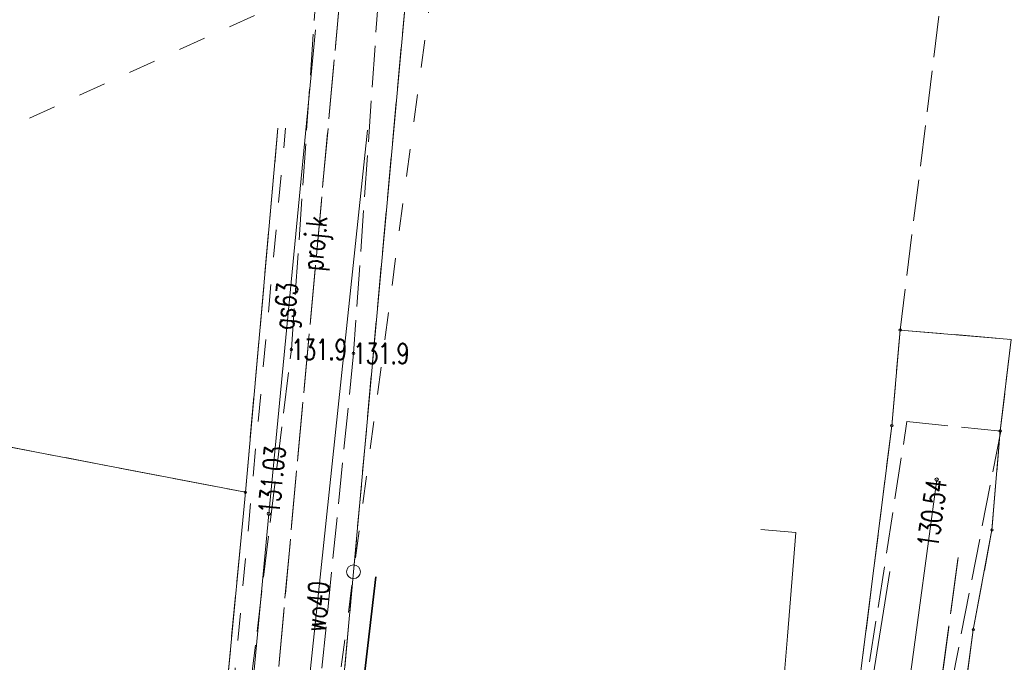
# Model space of a CAD drawing. Header units: metres. Extents: x 7471162 to 7473271, y 5962027 to 5964034.
# Tile 60 of 75: x 7472080 to 7472116, y 5963904 to 5963927. Entities that reach past the tile are written whole.
import ezdxf
from ezdxf.enums import TextEntityAlignment as Align

# ---------------------------------------------------------------- set-up
doc = ezdxf.new("R2010")
doc.units = ezdxf.units.M
doc.header["$MEASUREMENT"] = 0
for name, pattern in [('2_KTJZ01', [2, 1.5, -0.5]), ('2_KTOK05_01', [7.5, 7.5]), ('4_1', [0]), ('4_SUPB_P_01', [2.5, 2, -0.5]), ('4_SUPE04', [2, 1, -1]), ('4_SUPE_01', [0]), ('4_SUPG_01', [0]), ('4_SUPK_P_01', [2.5, 2, -0.5]), ('4_SUPT01', [2, 1, -1]), ('4_SUPT_01', [0]), ('4_SUPW_01', [0]), ('GDE', [0]), ('GUK', [2, 1.5, -0.5])]:
    doc.linetypes.add(name, pattern=pattern)
doc.layers.get('0').update_dxf_attribs({"color": 250, "linetype": 'CONTINUOUS', "lineweight": 100})
for name, color, linetype, lineweight in [('Dzialki', 7, 'GDE', 18), ('Kontury', 90, 'GUK', 18), ('KTJZ_L_0', 7, '2_KTJZ01', 18), ('KTOK_L_4', 7, '2_KTOK05_01', 35), ('Punkty', 7, 'CONTINUOUS', 18), ('RTPW_T_0', 7, 'CONTINUOUS', 15), ('SUPE_L_3', 1, '4_SUPE_01', 18), ('SUPG_E_T_2', 7, 'CONTINUOUS', 15), ('SUPG_L_2', 52, '4_SUPG_01', 18), ('SUPP_E_T_4', 34, 'CONTINUOUS', 15), ('SUPP_L_4', 34, '4_SUPK_P_01', 18), ('SUPT_L_0', 30, '4_SUPT_01', 18), ('SUPW_E_T_0', 5, 'CONTINUOUS', 15), ('SUPW_L_0', 5, '4_SUPW_01', 18), ('SUTG_T_0', 52, 'CONTINUOUS', 18)]:
    doc.layers.add(name, color=color, linetype=linetype, lineweight=lineweight)
doc.styles.get("Standard").update_dxf_attribs({"font": 'Simplex.SHX', "width": 0.75})

# ---------------------------------------------------------------- blocks, each defined once
blk = doc.blocks.new('GRO')
at = {"linetype": 'Continuous'}
blk.add_circle((0, 0), 0.045, dxfattribs=at)
blk = doc.blocks.new('GRT')
at = {"linetype": 'Continuous'}
blk.add_circle((0, 0), 0.25, dxfattribs=at)
blk = doc.blocks.new('2_RTPW01')
at = {"linetype": 'Continuous'}
blk.add_circle((0, 0), 0.045, dxfattribs=at)
blk = doc.blocks.new('4_SUPS01_04')
at = {"linetype": 'Continuous'}
blk.add_circle((0, 0), 0.0625, dxfattribs=at)

msp = doc.modelspace()

# ---------------------------------------------------------------- linework, layer by layer
at = {"layer": 'Dzialki'}
for p, q in [((7472092.11, 5963907.355), (7472094.21, 5963930.415)), ((7472089.36, 5963923.485), (7472088.18, 5963910.245)), ((7472111.98, 5963916.145), (7472111.68, 5963912.665)), ((7472116.02, 5963915.805), (7472111.98, 5963916.145)), ((7472115.62, 5963912.475), (7472116.02, 5963915.805)), ((7472088.18, 5963910.245), (7472073.78, 5963913.015)), ((7472111.68, 5963912.665), (7472109.99, 5963899.265)), ((7472115.32, 5963908.875), (7472115.62, 5963912.475)), ((7472085.6, 5963883.095), (7472088.18, 5963910.245)), ((7472114.64, 5963905.245), (7472115.32, 5963908.875)), ((7472091.54, 5963901.115), (7472092.11, 5963907.355)), ((7472113.41, 5963896.085), (7472114.64, 5963905.245))]:
    msp.add_line(p, q, dxfattribs=at)
at = {"layer": 'Kontury'}
for p, q in [((7472094.21, 5963930.415), (7472092.11, 5963907.355)), ((7472111.98, 5963916.145), (7472113.51, 5963928.505)), ((7472088.18, 5963910.245), (7472089.36, 5963923.485)), ((7472111.68, 5963912.665), (7472111.98, 5963916.145)), ((7472111.98, 5963916.145), (7472116.02, 5963915.805)), ((7472116.02, 5963915.805), (7472115.62, 5963912.475)), ((7472073.78, 5963913.015), (7472088.18, 5963910.245)), ((7472109.99, 5963899.265), (7472111.68, 5963912.665)), ((7472115.62, 5963912.475), (7472115.32, 5963908.875)), ((7472085.6, 5963883.095), (7472088.18, 5963910.245)), ((7472115.32, 5963908.875), (7472114.64, 5963905.245)), ((7472092.11, 5963907.355), (7472091.54, 5963901.115)), ((7472114.64, 5963905.245), (7472113.41, 5963896.085))]:
    msp.add_line(p, q, dxfattribs=at)
at = {"layer": 'KTJZ_L_0', "linetype": '2_KTJZ01'}
for p, q in [((7472089.854, 5963915.433), (7472090.912, 5963930.693)), ((7472093.171, 5963930.469), (7472092.115, 5963915.296)), ((7472087.15, 5963893.265), (7472089.854, 5963915.433)), ((7472092.115, 5963915.296), (7472089.85, 5963892.825)), ((7472109.953, 5963898.151), (7472112.227, 5963912.814)), ((7472112.227, 5963912.814), (7472115.637, 5963912.464)), ((7472115.637, 5963912.464), (7472112.655, 5963897.129))]:
    msp.add_line(p, q, dxfattribs=at)
at = {"layer": 'KTOK_L_4', "linetype": '2_KTOK05_01'}
msp.add_line((7472092.928, 5963907.171), (7472090.92, 5963890.325), dxfattribs=at)
at = {"layer": 'SUPE_L_3', "linetype": '4_SUPE04'}
for p, q in [((7472002.099, 5963888.133), (7472095.23, 5963930.655)), ((7472095.23, 5963930.655), (7472090.174, 5963892.76))]:
    msp.add_line(p, q, dxfattribs=at)
at = {"layer": 'SUPG_L_2', "linetype": '4_SUPG_01'}
for p, q in [((7472089.03, 5963909.465), (7472090.73, 5963927.065)), ((7472110.73, 5963891.635), (7472113.31, 5963910.705)), ((7472087.5, 5963893.225), (7472089.03, 5963909.465))]:
    msp.add_line(p, q, dxfattribs=at)
at = {"layer": 'SUPG_L_2', "linetype": '4_1'}
for p, q in [((7472090.73, 5963927.065), (7472089.03, 5963909.465)), ((7472113.31, 5963910.705), (7472110.73, 5963891.635)), ((7472089.03, 5963909.465), (7472087.5, 5963893.225))]:
    msp.add_line(p, q, dxfattribs=at)
at = {"layer": 'SUPP_L_4', "linetype": '4_SUPK_P_01'}
for p, q in [((7472087.811, 5963886.632), (7472091.626, 5963928.302)), ((7472111.463, 5963888.489), (7472114.092, 5963907.867))]:
    msp.add_line(p, q, dxfattribs=at)
at = {"layer": 'SUPP_L_4', "linetype": '4_SUPB_P_01'}
for p, q in [((7472091.626, 5963928.302), (7472087.811, 5963886.632)), ((7472114.092, 5963907.867), (7472111.463, 5963888.489))]:
    msp.add_line(p, q, dxfattribs=at)
at = {"layer": 'SUPT_L_0', "linetype": '4_SUPT01'}
msp.add_line((7472085.499, 5963878.964), (7472089.639, 5963923.49), dxfattribs=at)
at = {"layer": 'SUPW_L_0', "linetype": '4_SUPW_01'}
for p, q in [((7472089.267, 5963891.695), (7472092.616, 5963923.42)), ((7472108.188, 5963908.778), (7472106.914, 5963908.896)), ((7472107.888, 5963905.013), (7472108.188, 5963908.778)), ((7472110.142, 5963898.161), (7472111.605, 5963907.367)), ((7472106.666, 5963890.113), (7472107.888, 5963905.013))]:
    msp.add_line(p, q, dxfattribs=at)
at = {"layer": 'SUPW_L_0', "linetype": '4_1'}
for p, q in [((7472089.267, 5963891.695), (7472092.616, 5963923.42)), ((7472106.914, 5963908.896), (7472108.188, 5963908.778)), ((7472108.188, 5963908.778), (7472107.888, 5963905.013)), ((7472111.605, 5963907.367), (7472110.142, 5963898.161)), ((7472107.888, 5963905.013), (7472106.666, 5963890.113))]:
    msp.add_line(p, q, dxfattribs=at)

# ---------------------------------------------------------------- block references
at = {"layer": 'Punkty'}
for name, p in [('GRO', (7472111.98, 5963916.145)), ('GRO', (7472111.68, 5963912.665)), ('GRO', (7472115.62, 5963912.475)), ('GRO', (7472088.18, 5963910.245)), ('GRO', (7472115.32, 5963908.875)), ('GRT', (7472092.11, 5963907.355)), ('GRO', (7472114.64, 5963905.245))]:
    msp.add_blockref(name, p, dxfattribs=at)
at = {"layer": 'RTPW_T_0'}
for p in [(7472089.85, 5963915.435), (7472092.11, 5963915.295)]:
    msp.add_blockref('2_RTPW01', p, dxfattribs=at)
at = {"layer": 'SUTG_T_0'}
for p in [(7472113.31, 5963910.705), (7472089.03, 5963909.465)]:
    msp.add_blockref('4_SUPS01_04', p, dxfattribs=at)

# ---------------------------------------------------------------- texts
at = {"layer": 'RTPW_T_0', "width": 0.7}
for p in [(7472089.85, 5963915.435), (7472092.11, 5963915.295)]:
    msp.add_text('131.9', height=0.75, dxfattribs=at).set_placement(p, align=Align.MIDDLE_LEFT)
at = {"layer": 'SUPG_E_T_2', "width": 0.7}
msp.add_text('gs63', height=0.75, rotation=84.4829, dxfattribs=at).set_placement((7472089.758, 5963917.009), align=Align.MIDDLE)
at = {"layer": 'SUPP_E_T_4', "width": 0.7}
msp.add_text('proj.k', height=0.75, rotation=84.7744, dxfattribs=at).set_placement((7472090.801, 5963919.293), align=Align.MIDDLE)
at = {"layer": 'SUPW_E_T_0', "width": 0.7}
msp.add_text('wo40', height=0.75, rotation=85.0829, dxfattribs=at).set_placement((7472090.786, 5963906.091), align=Align.MIDDLE)
at = {"layer": 'SUTG_T_0', "width": 0.7}
msp.add_text('131.03', height=0.75, rotation=84.4829, dxfattribs=at).set_placement((7472089.03, 5963909.465), align=Align.MIDDLE_LEFT)
msp.add_text('130.54', height=0.75, rotation=82.3168, dxfattribs=at).set_placement((7472113.31, 5963910.705), align=Align.MIDDLE_RIGHT)

doc.saveas('drawing.dxf')
